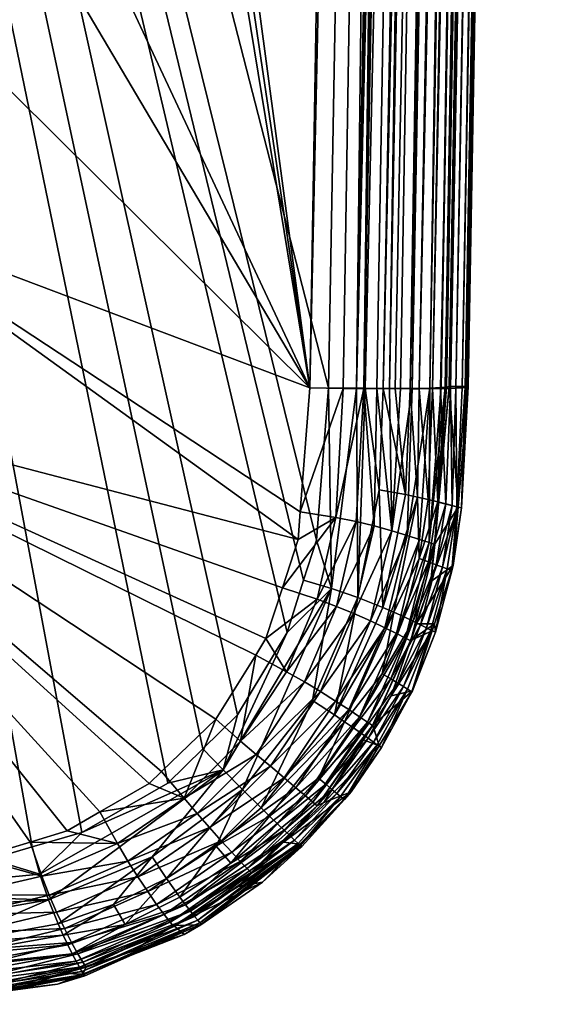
# Model space of a CAD drawing. Extents: x -0.171 to 0.171, y -0.159 to 0.009.
# Tile 100 of 256: x 0.013 to 0.021, y -0.159 to -0.145. Entities that reach past the tile are written whole.
import ezdxf

# ---------------------------------------------------------------- set-up
doc = ezdxf.new("R2010")
doc.units = 0
doc.layers.add('mesh', color=7, linetype='CONTINUOUS')

msp = doc.modelspace()

# ---------------------------------------------------------------- meshes
at = {"layer": 'mesh'}
mesh = msp.add_polyface(dxfattribs=at)
corners = [(-0.009066, -0.058459, 0.010705), (0.008478, -0.13364, 0.012279), (0.010385, -0.13613, 0.012333), (0.007297, -0.132602, 0.012256), (0.005993, -0.131729, 0.012237), (0.004591, -0.131036, 0.012222), (0.011584, -0.13903, 0.012395), (-0.006373, -0.061529, 0.010767), (-0.007403, -0.060625, 0.010749), (-0.002714, -0.063332, 0.010803), (-0.004005, -0.062895, 0.010794), (0.001353, -0.0636, 0.010808), (-0.000007, -0.063689, 0.01081), (0.017035, -0.150662, 0.012648), (0.0027, -0.063332, 0.010803), (0.018446, -0.067149, 0.010902), (0.005223, -0.062287, 0.010782), (0.019025, -0.150642, 0.014652), (0.020429, -0.069343, 0.014323), (0.020448, -0.066613, 0.012895), (0.020419, -0.071883, 0.016065), (0.020417, -0.072614, 0.016567), (0.020418, -0.075855, 0.019536), (0.020421, -0.076405, 0.020215), (0.020435, -0.078623, 0.022955), (0.020466, -0.080856, 0.026742), (0.019297, -0.150642, 0.029034), (0.020512, -0.082503, 0.030816), (0.020454, -0.07996, 0.025224), (0.019299, -0.150645, 0.02915), (0.020512, -0.082578, 0.031044), (0.013772, -0.157026, 0.030909), (0.01306, -0.157233, 0.030904), (-0.000007, -0.083365, 0.032849), (0.015999, -0.155344, 0.030949), (0.015502, -0.155831, 0.030937), (0.018501, -0.083365, 0.032829), (0.017302, -0.15066, 0.031069), (0.017127, -0.152841, 0.031012), (0.019356, -0.083315, 0.032738), (0.0177, -0.150666, 0.031047), (0.019193, -0.08334, 0.032784), (0.018933, -0.083349, 0.032801), (0.019562, -0.083283, 0.032679), (0.01808, -0.150671, 0.03097), (0.019726, -0.083236, 0.03259), (0.01847, -0.150674, 0.0308), (0.019866, -0.083196, 0.032514), (0.020047, -0.083113, 0.03235), (0.018598, -0.150674, 0.030728), (0.02018, -0.083042, 0.032201), (0.01879, -0.150673, 0.030547), (0.020312, -0.082951, 0.032006), (0.019047, -0.150669, 0.030214), (0.020372, -0.082884, 0.031847), (0.019123, -0.150667, 0.030093), (0.019276, -0.150652, 0.029432), (0.020448, -0.082793, 0.031628), (0.020492, -0.082644, 0.031224), (0.019212, -0.150661, 0.029829), (0.020411, -0.066721, 0.012493), (0.020356, -0.066825, 0.012106), (0.018987, -0.15065, 0.014264), (0.019703, -0.067076, 0.011191), (0.018496, -0.15067, 0.013172), (0.019998, -0.067003, 0.011446), (0.017806, -0.150672, 0.012745), (0.019136, -0.067135, 0.010956), (0.018851, -0.067141, 0.010934), (0.01925, -0.067127, 0.010991), (0.019421, -0.067115, 0.011043), (0.018173, -0.150672, 0.012913)]
mesh.append_faces([[corners[k] for k in face] for face in [(0, 1, 2, 2), (0, 3, 1, 1), (0, 4, 3, 3), (0, 5, 4, 4), (6, 0, 2, 2), (7, 8, 6, 6), (9, 10, 6, 6), (11, 12, 6, 6), (6, 13, 14, 14), (15, 16, 13, 13), (17, 18, 19, 19), (17, 20, 18, 18), (21, 20, 17, 17), (17, 22, 21, 21), (17, 23, 22, 22), (24, 23, 17, 17), (25, 26, 27, 27), (28, 17, 25, 25), (28, 24, 17, 17), (29, 30, 27, 27), (31, 32, 33, 33), (34, 35, 33, 33), (33, 36, 37, 37), (37, 38, 33, 33), (39, 40, 41, 41), (40, 42, 41, 41), (40, 36, 42, 42), (39, 43, 44, 44), (45, 46, 43, 43), (45, 47, 46, 46), (47, 48, 49, 49), (50, 51, 48, 48), (52, 53, 50, 50), (54, 55, 52, 52), (56, 57, 58, 58), (59, 54, 57, 57), (56, 58, 30, 30), (60, 61, 62, 62), (63, 64, 65, 65), (66, 67, 68, 68), (66, 69, 67, 67), (66, 70, 69, 69), (71, 63, 70, 70), (15, 13, 68, 68)]])
mesh = msp.add_polyface(dxfattribs=at)
corners = [(0.011584, -0.13903, 0.012395), (-0.001374, -0.063599, 0.010808), (-0.002714, -0.063332, 0.010803), (-0.000007, -0.063689, 0.01081), (0.0027, -0.063332, 0.010803), (0.001353, -0.0636, 0.010808), (0.017035, -0.150662, 0.012648), (0.003995, -0.062893, 0.010794), (0.005223, -0.062287, 0.010782), (-0.000007, -0.079664, 0.034072), (0.018514, -0.079674, 0.034082), (0.018512, -0.079894, 0.03388), (-0.000007, -0.080364, 0.033554), (0.018508, -0.08047, 0.033506), (-0.000007, -0.081117, 0.033191), (0.018509, -0.080367, 0.033562), (0.01851, -0.080062, 0.033726), (0.018503, -0.081621, 0.03305), (-0.000007, -0.08191, 0.032972), (0.018505, -0.081051, 0.033193), (0.018503, -0.081911, 0.032977), (-0.000007, -0.083159, 0.032855), (0.018501, -0.083159, 0.032842), (0.018954, -0.082177, 0.032892), (0.018973, -0.081594, 0.032999), (0.019202, -0.081564, 0.032968), (0.019176, -0.082152, 0.032864), (0.019047, -0.079864, 0.033843), (0.01908, -0.079599, 0.034066), (0.019019, -0.080144, 0.033641), (0.018995, -0.080439, 0.033459), (0.018976, -0.080747, 0.0333), (0.019461, -0.080668, 0.033211), (0.018502, -0.082202, 0.032904), (-0.000007, -0.083365, 0.032849), (0.018501, -0.083365, 0.032829), (0.018961, -0.081027, 0.033168), (0.018933, -0.083349, 0.032801), (0.019193, -0.08334, 0.032784), (0.019122, -0.081018, 0.033159)]
mesh.append_faces([[corners[k] for k in face] for face in [(0, 1, 2, 2), (0, 3, 1, 1), (0, 4, 5, 5), (6, 7, 4, 4), (6, 8, 7, 7), (9, 10, 11, 11), (12, 13, 14, 14), (12, 15, 13, 13), (9, 15, 12, 12), (9, 16, 15, 15), (11, 16, 9, 9), (14, 17, 18, 18), (14, 19, 17, 17), (13, 19, 14, 14), (17, 20, 18, 18), (21, 18, 22, 22), (23, 20, 17, 17), (24, 23, 17, 17), (25, 23, 24, 24), (25, 26, 23, 23), (27, 10, 28, 28), (27, 11, 10, 10), (29, 11, 27, 27), (29, 16, 11, 11), (15, 16, 29, 29), (30, 15, 29, 29), (13, 15, 30, 30), (30, 31, 13, 13), (30, 32, 31, 31), (18, 33, 22, 22), (18, 20, 33, 33), (34, 22, 35, 35), (34, 21, 22, 22), (17, 19, 36, 36), (37, 23, 38, 38), (24, 17, 36, 36), (23, 33, 20, 20), (37, 33, 23, 23), (37, 22, 33, 33), (37, 35, 22, 22), (24, 36, 39, 39), (36, 31, 39, 39), (13, 36, 19, 19), (13, 31, 36, 36)]])
mesh = msp.add_polyface(dxfattribs=at)
corners = [(0.020466, -0.080856, 0.026742), (0.019025, -0.150642, 0.014652), (0.019297, -0.150642, 0.029034), (0.019299, -0.150645, 0.02915), (0.020512, -0.082503, 0.030816), (0.020443, -0.06666, 0.012718), (0.018987, -0.15065, 0.014264), (0.003005, -0.131598, 0.006766), (0.004789, -0.131579, 0.00698), (0.004789, -0.131308, 0.010076), (-0.004803, -0.131308, 0.010076), (-0.003113, -0.130719, 0.010024), (0.003099, -0.130719, 0.010024), (-0.000007, -0.131839, 0.006307), (-0.000007, -0.131629, 0.006405), (0.002788, -0.132205, 0.00634), (0.005393, -0.13328, 0.006434), (0.005993, -0.132184, 0.007033), (0.008478, -0.134084, 0.007199), (0.001562, -0.130222, 0.012203), (-0.000007, -0.130312, 0.009988), (0.004591, -0.131036, 0.012222), (0.005993, -0.131729, 0.012237), (0.003099, -0.130528, 0.01221), (0.007297, -0.132602, 0.012256), (0.008478, -0.13364, 0.012279), (0.019356, -0.083315, 0.032738), (0.017824, -0.150668, 0.03104), (0.0177, -0.150666, 0.031047), (0.019562, -0.083283, 0.032679), (0.018255, -0.150673, 0.030922), (0.01808, -0.150671, 0.03097), (0.01847, -0.150674, 0.0308), (0.019866, -0.083196, 0.032514), (0.018598, -0.150674, 0.030728), (0.020047, -0.083113, 0.03235), (0.01879, -0.150673, 0.030547), (0.02018, -0.083042, 0.032201), (0.0189, -0.150672, 0.030443), (0.019047, -0.150669, 0.030214), (0.020312, -0.082951, 0.032006), (0.019123, -0.150667, 0.030093), (0.019253, -0.150659, 0.029708), (0.020448, -0.082793, 0.031628), (0.019276, -0.150652, 0.029432), (0.019212, -0.150661, 0.029829), (0.020372, -0.082884, 0.031847), (0.020512, -0.082578, 0.031044), (0.020356, -0.066825, 0.012106), (0.01897, -0.150653, 0.014097), (0.018914, -0.150658, 0.013876), (0.020187, -0.066931, 0.011715), (0.018749, -0.150665, 0.013502), (0.019703, -0.067076, 0.011191), (0.018328, -0.150672, 0.013025), (0.018496, -0.15067, 0.013172), (0.019998, -0.067003, 0.011446), (0.017806, -0.150672, 0.012745), (0.018851, -0.067141, 0.010934), (0.017511, -0.150669, 0.012675), (0.017991, -0.150672, 0.012821), (0.019421, -0.067115, 0.011043), (0.018173, -0.150672, 0.012913), (0.017035, -0.150662, 0.012648)]
mesh.append_faces([[corners[k] for k in face] for face in [(0, 1, 2, 2), (3, 4, 2, 2), (5, 6, 1, 1), (7, 8, 9, 9), (10, 7, 9, 9), (11, 9, 12, 12), (13, 7, 14, 14), (15, 7, 13, 13), (15, 8, 7, 7), (16, 8, 15, 15), (16, 17, 8, 8), (16, 18, 17, 17), (12, 19, 20, 20), (21, 9, 22, 22), (21, 12, 9, 9), (23, 12, 21, 21), (23, 19, 12, 12), (24, 18, 25, 25), (24, 17, 18, 18), (22, 17, 24, 24), (22, 8, 17, 17), (9, 8, 22, 22), (26, 27, 28, 28), (29, 30, 31, 31), (29, 32, 30, 30), (33, 34, 32, 32), (35, 36, 34, 34), (37, 38, 36, 36), (37, 39, 38, 38), (40, 41, 39, 39), (42, 43, 44, 44), (45, 43, 42, 42), (41, 46, 45, 45), (44, 47, 3, 3), (6, 48, 49, 49), (48, 50, 49, 49), (51, 52, 50, 50), (53, 54, 55, 55), (56, 55, 52, 52), (57, 58, 59, 59), (60, 61, 57, 57), (62, 61, 60, 60), (54, 53, 62, 62), (58, 63, 59, 59)]])
mesh = msp.add_polyface(dxfattribs=at)
corners = [(0.020466, -0.080856, 0.026742), (0.020512, -0.082503, 0.030816), (0.020546, -0.081569, 0.03084), (0.020512, -0.082578, 0.031044), (0.020572, -0.08137, 0.031287), (0.02011, -0.081832, 0.032405), (0.020047, -0.083113, 0.03235), (0.019956, -0.081916, 0.032539), (0.020008, -0.081295, 0.032624), (0.019828, -0.081379, 0.032742), (0.019783, -0.081992, 0.032652), (0.020312, -0.081111, 0.032333), (0.020432, -0.081019, 0.03216), (0.020353, -0.081657, 0.032084), (0.020243, -0.081745, 0.032252), (0.020169, -0.081204, 0.032488), (0.02053, -0.080932, 0.031972), (0.020441, -0.081573, 0.031901), (0.020604, -0.080855, 0.031768), (0.020507, -0.081496, 0.031706), (0.020673, -0.080741, 0.031326), (0.020638, -0.080356, 0.03217), (0.020036, -0.080733, 0.032816), (0.019877, -0.080796, 0.032895), (0.020443, -0.06666, 0.012718), (0.019025, -0.150642, 0.014652), (0.020448, -0.066613, 0.012895), (0.020411, -0.066721, 0.012493), (0.018987, -0.15065, 0.014264), (0.020513, -0.079065, 0.02574), (0.020584, -0.081354, 0.030846), (0.020272, -0.080599, 0.032611), (0.020492, -0.082644, 0.031224), (0.020448, -0.082793, 0.031628), (0.020372, -0.082884, 0.031847), (0.020312, -0.082951, 0.032006), (0.02018, -0.083042, 0.032201), (0.019866, -0.083196, 0.032514), (0.020455, -0.08049, 0.032432), (0.020187, -0.066931, 0.011715), (0.018914, -0.150658, 0.013876), (0.020356, -0.066825, 0.012106)]
mesh.append_faces([[corners[k] for k in face] for face in [(0, 1, 2, 2), (2, 3, 4, 4), (1, 3, 2, 2), (5, 6, 7, 7), (7, 8, 5, 5), (7, 9, 8, 8), (10, 9, 7, 7), (11, 12, 13, 13), (14, 11, 13, 13), (15, 11, 14, 14), (16, 13, 12, 12), (16, 17, 13, 13), (18, 17, 16, 16), (18, 19, 17, 17), (18, 4, 19, 19), (20, 4, 18, 18), (12, 21, 16, 16), (5, 15, 14, 14), (8, 15, 5, 5), (8, 22, 15, 15), (9, 22, 8, 8), (9, 23, 22, 22), (24, 25, 26, 26), (27, 28, 24, 24), (29, 2, 30, 30), (22, 31, 15, 15), (3, 32, 4, 4), (2, 4, 30, 30), (32, 19, 4, 4), (33, 19, 32, 32), (13, 34, 35, 35), (13, 33, 34, 34), (17, 33, 13, 13), (14, 35, 36, 36), (5, 36, 6, 6), (6, 37, 7, 7), (14, 13, 35, 35), (15, 31, 11, 11), (17, 19, 33, 33), (20, 30, 4, 4), (11, 38, 12, 12), (31, 38, 11, 11), (5, 14, 36, 36), (39, 40, 41, 41)]])
mesh = msp.add_polyface(dxfattribs=at)
corners = [(0.019193, -0.08334, 0.032784), (0.018954, -0.082177, 0.032892), (0.019176, -0.082152, 0.032864), (0.019423, -0.081517, 0.032914), (0.019202, -0.081564, 0.032968), (0.01939, -0.082112, 0.032816), (0.019633, -0.081454, 0.032838), (0.019593, -0.082058, 0.032745), (0.019828, -0.081379, 0.032742), (0.019783, -0.081992, 0.032652), (0.019877, -0.080796, 0.032895), (0.019564, -0.080919, 0.033051), (0.019425, -0.08095, 0.033085), (0.019122, -0.081018, 0.033159), (0.018973, -0.081594, 0.032999), (0.019704, -0.080598, 0.033126), (0.019941, -0.080512, 0.033013), (0.019461, -0.080668, 0.033211), (0.018976, -0.080747, 0.0333), (0.019762, -0.080291, 0.033271), (0.020013, -0.080204, 0.033148), (0.019617, -0.079786, 0.033728), (0.01908, -0.079599, 0.034066), (0.019687, -0.079523, 0.033941), (0.019047, -0.079864, 0.033843), (0.019557, -0.080066, 0.033535), (0.019019, -0.080144, 0.033641), (0.020197, -0.079631, 0.033476), (0.01983, -0.079996, 0.033436), (0.019505, -0.08036, 0.033362), (0.018995, -0.080439, 0.033459), (0.020099, -0.07991, 0.033303), (0.019866, -0.083196, 0.032514), (0.019726, -0.083236, 0.03259), (0.019956, -0.081916, 0.032539), (0.019562, -0.083283, 0.032679), (0.019356, -0.083315, 0.032738), (0.018749, -0.150665, 0.013502), (0.020187, -0.066931, 0.011715), (0.019998, -0.067003, 0.011446)]
mesh.append_faces([[corners[k] for k in face] for face in [(0, 1, 2, 2), (3, 2, 4, 4), (3, 5, 2, 2), (6, 5, 3, 3), (6, 7, 5, 5), (8, 7, 6, 6), (9, 7, 8, 8), (6, 10, 8, 8), (6, 11, 10, 10), (3, 11, 6, 6), (3, 12, 11, 11), (4, 12, 3, 3), (4, 13, 12, 12), (14, 13, 4, 4), (10, 15, 16, 16), (11, 15, 10, 10), (13, 17, 12, 12), (13, 18, 17, 17), (17, 11, 12, 12), (17, 15, 11, 11), (19, 15, 17, 17), (19, 20, 15, 15), (21, 22, 23, 23), (21, 24, 22, 22), (25, 24, 21, 21), (25, 26, 24, 24), (27, 21, 23, 23), (28, 25, 21, 21), (29, 25, 28, 28), (29, 26, 25, 25), (30, 26, 29, 29), (29, 17, 30, 30), (29, 19, 17, 17), (28, 19, 29, 29), (28, 31, 19, 19), (9, 32, 33, 33), (34, 32, 9, 9), (35, 5, 7, 7), (36, 5, 35, 35), (36, 2, 5, 5), (0, 2, 36, 36), (33, 7, 9, 9), (33, 35, 7, 7), (37, 38, 39, 39)]])
mesh = msp.add_polyface(dxfattribs=at)
corners = [(0.010385, -0.148154, 0.012585), (0.008478, -0.150644, 0.012635), (0.016865, -0.152833, 0.012693), (0.017035, -0.150662, 0.012648), (0.011584, -0.145254, 0.012526), (0.016896, -0.152438, 0.012685), (0.011993, -0.142141, 0.012461), (0.011584, -0.13903, 0.012395), (0.018823, -0.152903, 0.014142), (0.019025, -0.150642, 0.014652), (0.018987, -0.15065, 0.014264), (0.011584, -0.139443, 0.007668), (0.011993, -0.142537, 0.007939), (-0.000007, -0.083365, 0.032849), (0.016709, -0.154164, 0.030978), (0.015999, -0.155344, 0.030949), (0.016945, -0.153415, 0.030997), (0.017127, -0.152841, 0.031012), (0.019154, -0.152372, 0.028994), (0.018871, -0.1523, 0.014686), (0.019297, -0.150642, 0.029034), (0.017302, -0.15066, 0.031069), (0.018501, -0.083365, 0.032829), (0.0177, -0.150666, 0.031047), (0.019356, -0.083315, 0.032738), (0.01808, -0.150671, 0.03097), (0.017824, -0.150668, 0.03104), (0.018027, -0.152121, 0.030945), (0.017721, -0.153665, 0.030906), (0.018255, -0.150673, 0.030922), (0.01847, -0.150674, 0.0308), (0.018401, -0.152189, 0.030777), (0.018572, -0.152225, 0.030657), (0.018598, -0.150674, 0.030728), (0.01879, -0.150673, 0.030547), (0.0189, -0.150672, 0.030443), (0.018863, -0.152294, 0.030355), (0.019047, -0.150669, 0.030214), (0.018977, -0.152323, 0.030178), (0.019123, -0.150667, 0.030093), (0.019068, -0.152347, 0.02999), (0.019135, -0.152365, 0.029794), (0.019212, -0.150661, 0.029829), (0.019253, -0.150659, 0.029708), (0.019299, -0.150645, 0.02915), (0.019203, -0.152381, 0.029392), (0.019276, -0.150652, 0.029432), (0.018727, -0.152261, 0.030516), (0.01897, -0.150653, 0.014097), (0.01874, -0.152877, 0.013822), (0.018914, -0.150658, 0.013876), (0.018749, -0.150665, 0.013502), (0.018207, -0.152708, 0.013058), (0.018173, -0.150672, 0.012913), (0.017991, -0.150672, 0.012821), (0.018328, -0.150672, 0.013025), (0.017954, -0.152639, 0.01289), (0.017806, -0.150672, 0.012745), (0.017511, -0.150669, 0.012675), (0.018496, -0.15067, 0.013172), (0.018426, -0.152774, 0.013274), (0.017404, -0.152519, 0.012712)]
mesh.append_faces([[corners[k] for k in face] for face in [(0, 1, 2, 2), (0, 3, 4, 4), (0, 5, 3, 3), (2, 5, 0, 0), (6, 3, 7, 7), (6, 4, 3, 3), (8, 9, 10, 10), (6, 11, 12, 12), (13, 14, 15, 15), (13, 16, 14, 14), (13, 17, 16, 16), (18, 9, 19, 19), (20, 9, 18, 18), (21, 22, 23, 23), (24, 25, 26, 26), (27, 26, 25, 25), (28, 23, 26, 26), (29, 30, 31, 31), (32, 30, 33, 33), (34, 35, 36, 36), (35, 37, 38, 38), (37, 39, 40, 40), (41, 42, 43, 43), (39, 42, 41, 41), (44, 45, 46, 46), (20, 18, 44, 44), (47, 33, 34, 34), (47, 32, 33, 33), (31, 30, 32, 32), (31, 25, 29, 29), (31, 27, 25, 25), (36, 35, 38, 38), (43, 46, 45, 45), (47, 34, 36, 36), (8, 10, 48, 48), (49, 50, 51, 51), (52, 53, 54, 54), (52, 55, 53, 53), (56, 54, 57, 57), (3, 5, 58, 58), (48, 50, 49, 49), (51, 59, 60, 60), (59, 55, 52, 52), (57, 58, 61, 61)]])
mesh = msp.add_polyface(dxfattribs=at)
corners = [(-0.000007, -0.142598, 0.007249), (0.002788, -0.15299, 0.008158), (0.005393, -0.151915, 0.008064), (-0.000007, -0.153356, 0.00819), (0.009346, -0.147977, 0.007719), (0.010425, -0.145382, 0.007492), (0.00763, -0.150205, 0.007914), (0.010425, -0.139813, 0.007005), (0.009346, -0.137218, 0.006778), (0.010793, -0.142598, 0.007249), (0.005393, -0.13328, 0.006434), (0.002788, -0.132205, 0.00634), (0.00763, -0.13499, 0.006583), (-0.000007, -0.131839, 0.006307), (0.008478, -0.134084, 0.007199), (0.010385, -0.13656, 0.007416), (0.011584, -0.139443, 0.007668), (0.011993, -0.142537, 0.007939), (0.011584, -0.145631, 0.00821), (0.010385, -0.148514, 0.008462), (0.008478, -0.15099, 0.008678), (0.005993, -0.15289, 0.008845), (0.008478, -0.150644, 0.012635), (0.007296, -0.151683, 0.012656), (0.010385, -0.148154, 0.012585), (0.011584, -0.145254, 0.012526), (0.011993, -0.142141, 0.012461), (0.011584, -0.13903, 0.012395), (0.010385, -0.13613, 0.012333), (0.008478, -0.13364, 0.012279), (-0.000007, -0.083365, 0.032849), (0.012466, -0.157407, 0.030901), (0.010297, -0.157538, 0.0309), (0.01306, -0.157233, 0.030904), (0.015001, -0.156321, 0.030925), (0.013772, -0.157026, 0.030909), (0.015502, -0.155831, 0.030937), (-0.000007, -0.157538, 0.0309)]
mesh.append_faces([[corners[k] for k in face] for face in [(0, 1, 2, 2), (0, 3, 1, 1), (0, 4, 5, 5), (0, 6, 4, 4), (2, 6, 0, 0), (0, 7, 8, 8), (0, 9, 7, 7), (5, 9, 0, 0), (0, 10, 11, 11), (0, 12, 10, 10), (8, 12, 0, 0), (11, 13, 0, 0), (12, 14, 10, 10), (12, 15, 14, 14), (8, 15, 12, 12), (8, 16, 15, 15), (7, 16, 8, 8), (7, 17, 16, 16), (9, 17, 7, 7), (9, 18, 17, 17), (5, 18, 9, 9), (5, 19, 18, 18), (4, 19, 5, 5), (4, 20, 19, 19), (6, 20, 4, 4), (6, 21, 20, 20), (2, 21, 6, 6), (22, 20, 23, 23), (22, 19, 20, 20), (24, 19, 22, 22), (24, 18, 19, 19), (25, 18, 24, 24), (25, 17, 18, 18), (26, 17, 25, 25), (27, 16, 26, 26), (27, 15, 16, 16), (28, 15, 27, 27), (28, 14, 15, 15), (29, 14, 28, 28), (30, 31, 32, 32), (30, 33, 31, 31), (30, 34, 35, 35), (30, 36, 34, 34), (37, 30, 32, 32)]])
mesh = msp.add_polyface(dxfattribs=at)
corners = [(0.010036, -0.157541, 0.012781), (0.003099, -0.153756, 0.012697), (0.001561, -0.154063, 0.012703), (0.004579, -0.153253, 0.012687), (0.005993, -0.152555, 0.012673), (0.010269, -0.157526, 0.012781), (0.007296, -0.151683, 0.012656), (0.008478, -0.150644, 0.012635), (0.014028, -0.156733, 0.01277), (0.014735, -0.156325, 0.012763), (0.013561, -0.157004, 0.012775), (0.013035, -0.157163, 0.012777), (0.01227, -0.157395, 0.012781), (0.011981, -0.157414, 0.012781), (0.016642, -0.153523, 0.012707), (0.016865, -0.152833, 0.012693), (0.016406, -0.154252, 0.012722), (0.016259, -0.154488, 0.012727), (0.015687, -0.155406, 0.012745), (0.014913, -0.156153, 0.012759), (0.015796, -0.15613, 0.030918), (0.016709, -0.154164, 0.030978), (0.017344, -0.153536, 0.030983), (0.015999, -0.155344, 0.030949), (0.016072, -0.156409, 0.030839), (0.017072, -0.155138, 0.03087), (0.017137, -0.153687, 0.012736), (0.016701, -0.154727, 0.012757), (0.016042, -0.155721, 0.012777), (0.017184, -0.155008, 0.012939), (0.016956, -0.154872, 0.012825), (0.016267, -0.155908, 0.012845), (0.004789, -0.153224, 0.011993), (0.003005, -0.153514, 0.008684), (-0.000007, -0.153546, 0.008322), (0.004789, -0.153495, 0.008898), (-0.004803, -0.153224, 0.011993), (0.003099, -0.153813, 0.012044), (-0.000007, -0.153356, 0.00819), (0.002788, -0.15299, 0.008158), (0.005393, -0.151915, 0.008064), (0.005993, -0.15289, 0.008845), (-0.000007, -0.154221, 0.01208), (-0.000007, -0.154166, 0.012705), (0.008478, -0.15099, 0.008678)]
mesh.append_faces([[corners[k] for k in face] for face in [(0, 1, 2, 2), (0, 3, 1, 1), (0, 4, 3, 3), (5, 6, 4, 4), (7, 8, 9, 9), (7, 10, 8, 8), (7, 11, 10, 10), (6, 12, 7, 7), (5, 13, 6, 6), (7, 14, 15, 15), (7, 16, 14, 14), (17, 16, 7, 7), (7, 18, 17, 17), (7, 19, 18, 18), (9, 19, 7, 7), (20, 21, 22, 22), (20, 23, 21, 21), (22, 24, 20, 20), (22, 25, 24, 24), (16, 26, 14, 14), (16, 27, 26, 26), (17, 27, 16, 16), (17, 28, 27, 27), (18, 28, 17, 17), (29, 30, 31, 31), (30, 27, 28, 28), (32, 33, 34, 34), (35, 33, 32, 32), (32, 36, 37, 37), (38, 34, 39, 39), (40, 35, 41, 41), (39, 35, 40, 40), (39, 33, 35, 35), (34, 33, 39, 39), (41, 35, 32, 32), (2, 1, 37, 37), (42, 2, 37, 37), (42, 43, 2, 2), (3, 37, 1, 1), (3, 32, 37, 37), (4, 32, 3, 3), (4, 41, 32, 32), (6, 41, 4, 4), (6, 44, 41, 41)]])
mesh = msp.add_polyface(dxfattribs=at)
corners = [(0.008478, -0.150644, 0.012635), (0.01227, -0.157395, 0.012781), (0.013035, -0.157163, 0.012777), (0.007296, -0.151683, 0.012656), (0.011981, -0.157414, 0.012781), (0.013571, -0.158637, 0.030373), (0.011886, -0.158943, 0.030375), (0.011849, -0.158792, 0.030513), (0.01306, -0.157233, 0.030904), (0.013171, -0.157621, 0.030884), (0.012466, -0.157407, 0.030901), (0.013772, -0.157026, 0.030909), (0.010295, -0.15816, 0.030836), (0.013294, -0.157989, 0.030803), (0.011746, -0.158262, 0.030799), (0.013634, -0.158762, 0.030215), (0.011922, -0.159076, 0.030218), (0.011812, -0.158625, 0.030632), (0.013432, -0.158336, 0.030633), (0.013503, -0.158494, 0.030514), (0.01369, -0.158868, 0.030043), (0.010295, -0.158285, 0.030789), (0.01428, -0.157183, 0.012804), (0.013561, -0.157004, 0.012775), (0.0132, -0.15765, 0.012812), (0.012063, -0.157914, 0.012816), (0.010262, -0.158023, 0.012816), (0.010269, -0.157526, 0.012781), (0.013788, -0.158885, 0.013936), (0.013715, -0.158764, 0.01364), (0.012405, -0.159093, 0.013648), (0.013626, -0.158603, 0.013385), (0.01234, -0.158921, 0.013392), (0.012267, -0.158706, 0.013174), (0.010278, -0.158835, 0.013176), (0.013522, -0.158403, 0.013168), (0.010268, -0.158579, 0.013003), (0.012192, -0.158458, 0.013002), (0.013411, -0.158169, 0.012996), (0.012125, -0.158202, 0.012886), (0.010262, -0.158316, 0.012887), (0.013306, -0.157925, 0.012882), (0.01443, -0.157436, 0.012873), (0.010296, -0.157902, 0.030863), (0.010297, -0.157538, 0.0309), (0.010296, -0.159036, 0.030298), (0.010296, -0.15891, 0.030443), (0.010295, -0.158652, 0.030623)]
mesh.append_faces([[corners[k] for k in face] for face in [(0, 1, 2, 2), (3, 4, 1, 1), (5, 6, 7, 7), (8, 9, 10, 10), (8, 11, 9, 9), (12, 13, 14, 14), (6, 15, 16, 16), (5, 15, 6, 6), (17, 18, 19, 19), (19, 7, 17, 17), (19, 5, 7, 7), (15, 20, 16, 16), (14, 17, 21, 21), (13, 17, 14, 14), (13, 18, 17, 17), (2, 22, 23, 23), (1, 24, 2, 2), (1, 25, 24, 24), (4, 25, 1, 1), (4, 26, 25, 25), (27, 26, 4, 4), (28, 29, 30, 30), (29, 31, 32, 32), (32, 33, 34, 34), (31, 33, 32, 32), (31, 35, 33, 33), (33, 36, 34, 34), (33, 37, 36, 36), (35, 37, 33, 33), (35, 38, 37, 37), (37, 39, 40, 40), (38, 39, 37, 37), (38, 41, 39, 39), (39, 25, 26, 26), (41, 25, 39, 39), (41, 24, 25, 25), (42, 24, 41, 41), (10, 43, 44, 44), (10, 9, 43, 43), (45, 7, 6, 6), (46, 47, 7, 7), (12, 43, 13, 13), (13, 43, 9, 9), (17, 7, 47, 47)]])
mesh = msp.add_polyface(dxfattribs=at)
corners = [(0.017344, -0.153536, 0.030983), (0.017127, -0.152841, 0.031012), (0.017302, -0.15066, 0.031069), (0.016945, -0.153415, 0.030997), (0.016709, -0.154164, 0.030978), (0.017721, -0.153665, 0.030906), (0.017824, -0.150668, 0.03104), (0.018027, -0.152121, 0.030945), (0.018236, -0.153874, 0.030618), (0.01807, -0.154755, 0.030458), (0.017529, -0.155441, 0.030582), (0.017658, -0.15553, 0.030441), (0.017386, -0.155344, 0.030701), (0.018075, -0.153805, 0.030738), (0.017072, -0.155138, 0.03087), (0.017771, -0.155609, 0.030282), (0.018291, -0.154887, 0.030124), (0.017866, -0.155677, 0.030107), (0.01819, -0.154826, 0.030299), (0.018372, -0.154937, 0.029937), (0.017942, -0.155732, 0.029922), (0.017404, -0.152519, 0.012712), (0.016896, -0.152438, 0.012685), (0.016865, -0.152833, 0.012693), (0.016642, -0.153523, 0.012707), (0.017137, -0.153687, 0.012736), (0.017935, -0.155489, 0.014751), (0.018198, -0.155072, 0.014743), (0.017931, -0.155494, 0.014196), (0.0184, -0.154245, 0.013849), (0.017743, -0.155369, 0.013581), (0.01786, -0.155448, 0.013876), (0.018273, -0.15418, 0.013554), (0.017591, -0.155268, 0.013326), (0.018106, -0.154096, 0.0133), (0.017402, -0.155145, 0.013109), (0.0179, -0.153998, 0.013084), (0.017184, -0.155008, 0.012939), (0.016469, -0.156077, 0.01296), (0.017662, -0.153891, 0.012915), (0.018207, -0.152708, 0.013058), (0.017954, -0.152639, 0.01289), (0.016956, -0.154872, 0.012825), (0.017415, -0.15379, 0.012802), (0.017695, -0.152577, 0.012778), (0.016701, -0.154727, 0.012757), (0.0177, -0.150666, 0.031047), (0.017511, -0.150669, 0.012675), (0.017806, -0.150672, 0.012745)]
mesh.append_faces([[corners[k] for k in face] for face in [(0, 1, 2, 2), (0, 3, 1, 1), (4, 3, 0, 0), (5, 6, 7, 7), (8, 9, 10, 10), (9, 11, 10, 10), (12, 8, 10, 10), (13, 8, 12, 12), (5, 14, 0, 0), (13, 5, 7, 7), (12, 5, 13, 13), (12, 14, 5, 5), (15, 16, 17, 17), (18, 16, 15, 15), (17, 19, 20, 20), (11, 18, 15, 15), (9, 18, 11, 11), (21, 22, 23, 23), (24, 21, 23, 23), (24, 25, 21, 21), (26, 27, 28, 28), (29, 30, 31, 31), (32, 33, 30, 30), (32, 34, 33, 33), (34, 35, 33, 33), (34, 36, 35, 35), (35, 37, 38, 38), (36, 37, 35, 35), (36, 39, 37, 37), (40, 39, 36, 36), (40, 41, 39, 39), (39, 42, 37, 37), (39, 43, 42, 42), (41, 43, 39, 39), (41, 44, 43, 43), (43, 45, 42, 42), (43, 25, 45, 45), (44, 25, 43, 43), (44, 21, 25, 25), (0, 46, 5, 5), (2, 46, 0, 0), (47, 22, 21, 21), (48, 44, 41, 41), (48, 21, 44, 44)]])
mesh = msp.add_polyface(dxfattribs=at)
corners = [(0.019084, -0.153205, 0.028975), (0.018765, -0.153435, 0.01471), (0.018556, -0.15404, 0.014722), (0.018596, -0.153105, 0.030495), (0.018572, -0.152225, 0.030657), (0.018727, -0.152261, 0.030516), (0.018236, -0.153874, 0.030618), (0.018382, -0.15394, 0.030476), (0.018075, -0.153805, 0.030738), (0.018401, -0.152189, 0.030777), (0.018027, -0.152121, 0.030945), (0.019064, -0.15328, 0.029375), (0.018814, -0.154039, 0.028963), (0.019203, -0.152381, 0.029392), (0.018931, -0.15323, 0.029971), (0.018997, -0.153255, 0.029776), (0.018703, -0.154097, 0.029954), (0.019135, -0.152365, 0.029794), (0.019068, -0.152347, 0.02999), (0.01873, -0.153153, 0.030335), (0.018842, -0.153195, 0.030159), (0.01851, -0.154001, 0.030316), (0.018977, -0.152323, 0.030178), (0.018863, -0.152294, 0.030355), (0.018618, -0.154054, 0.030141), (0.019253, -0.150659, 0.029708), (0.018871, -0.1523, 0.014686), (0.019025, -0.150642, 0.014652), (0.018823, -0.152903, 0.014142), (0.018814, -0.152903, 0.014699), (0.018478, -0.154284, 0.014169), (0.01874, -0.152877, 0.013822), (0.0184, -0.154245, 0.013849), (0.018603, -0.152831, 0.013528), (0.018273, -0.15418, 0.013554), (0.018426, -0.152774, 0.013274), (0.018106, -0.154096, 0.0133), (0.018207, -0.152708, 0.013058), (0.0179, -0.153998, 0.013084), (0.019154, -0.152372, 0.028994), (0.019299, -0.150645, 0.02915), (0.019123, -0.150667, 0.030093), (0.019047, -0.150669, 0.030214), (0.01897, -0.150653, 0.014097), (0.018749, -0.150665, 0.013502), (0.018496, -0.15067, 0.013172), (0.017991, -0.150672, 0.012821), (0.017954, -0.152639, 0.01289)]
mesh.append_faces([[corners[k] for k in face] for face in [(0, 1, 2, 2), (3, 4, 5, 5), (3, 6, 4, 4), (3, 7, 6, 6), (8, 4, 6, 6), (9, 4, 8, 8), (8, 10, 9, 9), (11, 0, 12, 12), (13, 0, 11, 11), (14, 15, 16, 16), (14, 17, 15, 15), (18, 17, 14, 14), (19, 20, 21, 21), (19, 22, 20, 20), (23, 22, 19, 19), (20, 14, 24, 24), (20, 18, 14, 14), (22, 18, 20, 20), (17, 11, 15, 15), (17, 13, 11, 11), (25, 13, 17, 17), (3, 19, 7, 7), (3, 23, 19, 19), (5, 23, 3, 3), (26, 27, 28, 28), (28, 29, 26, 26), (28, 1, 29, 29), (30, 1, 28, 28), (28, 31, 32, 32), (31, 33, 34, 34), (33, 35, 36, 36), (35, 37, 38, 38), (39, 1, 0, 0), (39, 29, 1, 1), (39, 26, 29, 29), (40, 39, 13, 13), (13, 39, 0, 0), (18, 41, 17, 17), (22, 42, 18, 18), (43, 31, 28, 28), (44, 33, 31, 31), (44, 35, 33, 33), (45, 37, 35, 35), (46, 47, 37, 37)]])
mesh = msp.add_polyface(dxfattribs=at)
corners = [(0.018502, -0.155001, 0.028948), (0.018198, -0.155072, 0.014743), (0.017935, -0.155489, 0.014751), (0.018781, -0.154141, 0.028961), (0.018473, -0.154279, 0.014727), (0.018814, -0.154039, 0.028963), (0.018556, -0.15404, 0.014722), (0.019084, -0.153205, 0.028975), (0.018236, -0.153874, 0.030618), (0.018382, -0.15394, 0.030476), (0.01807, -0.154755, 0.030458), (0.019064, -0.15328, 0.029375), (0.018831, -0.154161, 0.02936), (0.018491, -0.155011, 0.029345), (0.017942, -0.155732, 0.029922), (0.018431, -0.154974, 0.029743), (0.017998, -0.155772, 0.029728), (0.018372, -0.154937, 0.029937), (0.018766, -0.15413, 0.029759), (0.018703, -0.154097, 0.029954), (0.018997, -0.153255, 0.029776), (0.01819, -0.154826, 0.030299), (0.018618, -0.154054, 0.030141), (0.018291, -0.154887, 0.030124), (0.01851, -0.154001, 0.030316), (0.018842, -0.153195, 0.030159), (0.017866, -0.155677, 0.030107), (0.018931, -0.15323, 0.029971), (0.018056, -0.155811, 0.029331), (0.01873, -0.153153, 0.030335), (0.017931, -0.155494, 0.014196), (0.018478, -0.154284, 0.014169), (0.018765, -0.153435, 0.01471), (0.01786, -0.155448, 0.013876), (0.0184, -0.154245, 0.013849), (0.018823, -0.152903, 0.014142), (0.018273, -0.15418, 0.013554), (0.017743, -0.155369, 0.013581), (0.01874, -0.152877, 0.013822), (0.018603, -0.152831, 0.013528), (0.018106, -0.154096, 0.0133), (0.018426, -0.152774, 0.013274), (0.0179, -0.153998, 0.013084), (0.018024, -0.155788, 0.028935)]
mesh.append_faces([[corners[k] for k in face] for face in [(0, 1, 2, 2), (3, 1, 0, 0), (3, 4, 1, 1), (5, 4, 3, 3), (5, 6, 4, 4), (7, 6, 5, 5), (8, 9, 10, 10), (11, 5, 12, 12), (12, 0, 13, 13), (12, 3, 0, 0), (5, 3, 12, 12), (14, 15, 16, 16), (17, 15, 14, 14), (17, 18, 15, 15), (19, 18, 17, 17), (19, 20, 18, 18), (21, 22, 23, 23), (24, 22, 21, 21), (24, 25, 22, 22), (23, 17, 26, 26), (23, 19, 17, 17), (22, 19, 23, 23), (22, 27, 19, 19), (15, 13, 28, 28), (18, 13, 15, 15), (18, 12, 13, 13), (20, 12, 18, 18), (20, 11, 12, 12), (10, 24, 21, 21), (9, 24, 10, 10), (9, 29, 24, 24), (30, 4, 31, 31), (30, 1, 4, 4), (31, 6, 32, 32), (4, 6, 31, 31), (31, 33, 30, 30), (31, 34, 33, 33), (35, 34, 31, 31), (34, 36, 37, 37), (38, 36, 34, 34), (39, 40, 36, 36), (41, 42, 40, 40), (0, 2, 43, 43), (13, 0, 43, 43)]])
mesh = msp.add_polyface(dxfattribs=at)
corners = [(0.015502, -0.155831, 0.030937), (0.015999, -0.155344, 0.030949), (0.015796, -0.15613, 0.030918), (0.016457, -0.156791, 0.030551), (0.017155, -0.15625, 0.030425), (0.016568, -0.156899, 0.03041), (0.017529, -0.155441, 0.030582), (0.017658, -0.15553, 0.030441), (0.016336, -0.156672, 0.03067), (0.017386, -0.155344, 0.030701), (0.017072, -0.155138, 0.03087), (0.016072, -0.156409, 0.030839), (0.018056, -0.155811, 0.029331), (0.017625, -0.156444, 0.028924), (0.017529, -0.156554, 0.029318), (0.017421, -0.156469, 0.029907), (0.017998, -0.155772, 0.029728), (0.017474, -0.156512, 0.029714), (0.017942, -0.155732, 0.029922), (0.01726, -0.156337, 0.030266), (0.01735, -0.156411, 0.030092), (0.016666, -0.156994, 0.030251), (0.017866, -0.155677, 0.030107), (0.017771, -0.155609, 0.030282), (0.018431, -0.154974, 0.029743), (0.017802, -0.155698, 0.014755), (0.01714, -0.156646, 0.014219), (0.017233, -0.156597, 0.014773), (0.017931, -0.155494, 0.014196), (0.017935, -0.155489, 0.014751), (0.017075, -0.156593, 0.0139), (0.01786, -0.155448, 0.013876), (0.016969, -0.156504, 0.013604), (0.017743, -0.155369, 0.013581), (0.016832, -0.156387, 0.013349), (0.017591, -0.155268, 0.013326), (0.016664, -0.156242, 0.013131), (0.017402, -0.155145, 0.013109), (0.016469, -0.156077, 0.01296), (0.015597, -0.156955, 0.012977), (0.016267, -0.155908, 0.012845), (0.015424, -0.156757, 0.012862), (0.017184, -0.155008, 0.012939), (0.016956, -0.154872, 0.012825), (0.016042, -0.155721, 0.012777), (0.018024, -0.155788, 0.028935), (0.018491, -0.155011, 0.029345), (0.016889, -0.157194, 0.028912)]
mesh.append_faces([[corners[k] for k in face] for face in [(0, 1, 2, 2), (3, 4, 5, 5), (6, 4, 3, 3), (6, 7, 4, 4), (8, 6, 3, 3), (9, 6, 8, 8), (8, 10, 9, 9), (8, 11, 10, 10), (12, 13, 14, 14), (15, 16, 17, 17), (18, 16, 15, 15), (19, 20, 21, 21), (19, 22, 20, 20), (23, 22, 19, 19), (20, 18, 15, 15), (22, 18, 20, 20), (16, 14, 17, 17), (16, 12, 14, 14), (24, 12, 16, 16), (4, 19, 5, 5), (4, 23, 19, 19), (7, 23, 4, 4), (25, 26, 27, 27), (25, 28, 26, 26), (29, 28, 25, 25), (28, 30, 26, 26), (28, 31, 30, 30), (31, 32, 30, 30), (31, 33, 32, 32), (33, 34, 32, 32), (33, 35, 34, 34), (35, 36, 34, 34), (35, 37, 36, 36), (36, 38, 39, 39), (37, 38, 36, 36), (38, 40, 41, 41), (42, 40, 38, 38), (43, 44, 40, 40), (45, 27, 13, 13), (45, 25, 27, 27), (45, 29, 25, 25), (46, 45, 12, 12), (12, 45, 13, 13), (13, 47, 14, 14)]])
mesh = msp.add_polyface(dxfattribs=at)
corners = [(0.015001, -0.156321, 0.030925), (0.015502, -0.155831, 0.030937), (0.015796, -0.15613, 0.030918), (0.014983, -0.157685, 0.030646), (0.014778, -0.157375, 0.030816), (0.016072, -0.156409, 0.030839), (0.013772, -0.157026, 0.030909), (0.013171, -0.157621, 0.030884), (0.013294, -0.157989, 0.030803), (0.015693, -0.15722, 0.030657), (0.015904, -0.157468, 0.030397), (0.015173, -0.157952, 0.030386), (0.015256, -0.158062, 0.030227), (0.01675, -0.157074, 0.030078), (0.015328, -0.158155, 0.030054), (0.016816, -0.157137, 0.029893), (0.015386, -0.158229, 0.02987), (0.016866, -0.157183, 0.0297), (0.015431, -0.158283, 0.029679), (0.013432, -0.158336, 0.030633), (0.014224, -0.158059, 0.030638), (0.01439, -0.158344, 0.030378), (0.016666, -0.156994, 0.030251), (0.01428, -0.157183, 0.012804), (0.014028, -0.156733, 0.01277), (0.013561, -0.157004, 0.012775), (0.015687, -0.155406, 0.012745), (0.015234, -0.156534, 0.012792), (0.016042, -0.155721, 0.012777), (0.014913, -0.156153, 0.012759), (0.014735, -0.156325, 0.012763), (0.013035, -0.157163, 0.012777), (0.0132, -0.15765, 0.012812), (0.016194, -0.157598, 0.014237), (0.016135, -0.15754, 0.013917), (0.015035, -0.15831, 0.013928), (0.016039, -0.157441, 0.013621), (0.01495, -0.1582, 0.013632), (0.014842, -0.158055, 0.013377), (0.015916, -0.15731, 0.013366), (0.014714, -0.157872, 0.01316), (0.015767, -0.157146, 0.013148), (0.014571, -0.157659, 0.012988), (0.013411, -0.158169, 0.012996), (0.015597, -0.156955, 0.012977), (0.013306, -0.157925, 0.012882), (0.01443, -0.157436, 0.012873), (0.015424, -0.156757, 0.012862), (0.016469, -0.156077, 0.01296), (0.016267, -0.155908, 0.012845)]
mesh.append_faces([[corners[k] for k in face] for face in [(0, 1, 2, 2), (3, 4, 5, 5), (2, 6, 0, 0), (2, 7, 6, 6), (8, 7, 2, 2), (9, 10, 11, 11), (2, 4, 8, 8), (2, 5, 4, 4), (9, 3, 5, 5), (11, 3, 9, 9), (12, 13, 14, 14), (14, 15, 16, 16), (17, 18, 16, 16), (4, 19, 8, 8), (3, 20, 4, 4), (11, 21, 3, 3), (10, 12, 11, 11), (10, 22, 12, 12), (23, 24, 25, 25), (26, 27, 28, 28), (29, 27, 26, 26), (27, 24, 23, 23), (27, 30, 24, 24), (29, 30, 27, 27), (31, 32, 23, 23), (33, 34, 35, 35), (34, 36, 37, 37), (36, 38, 37, 37), (36, 39, 38, 38), (39, 40, 38, 38), (39, 41, 40, 40), (40, 42, 43, 43), (41, 42, 40, 40), (41, 44, 42, 42), (42, 45, 43, 43), (42, 46, 45, 45), (44, 46, 42, 42), (44, 47, 46, 46), (48, 47, 44, 44), (46, 23, 32, 32), (47, 23, 46, 46), (47, 27, 23, 23), (49, 27, 47, 47), (49, 28, 27, 27)]])
mesh = msp.add_polyface(dxfattribs=at)
corners = [(0.017625, -0.156444, 0.028924), (0.017233, -0.156597, 0.014773), (0.016655, -0.157164, 0.014784), (0.015479, -0.158338, 0.029287), (0.015461, -0.158318, 0.029483), (0.016919, -0.157229, 0.029306), (0.016457, -0.156791, 0.030551), (0.016568, -0.156899, 0.03041), (0.015904, -0.157468, 0.030397), (0.015693, -0.15722, 0.030657), (0.016336, -0.156672, 0.03067), (0.016072, -0.156409, 0.030839), (0.0169, -0.157213, 0.029504), (0.015431, -0.158283, 0.029679), (0.017529, -0.156554, 0.029318), (0.016816, -0.157137, 0.029893), (0.016866, -0.157183, 0.0297), (0.015386, -0.158229, 0.02987), (0.017474, -0.156512, 0.029714), (0.017421, -0.156469, 0.029907), (0.016666, -0.156994, 0.030251), (0.01675, -0.157074, 0.030078), (0.015256, -0.158062, 0.030227), (0.01735, -0.156411, 0.030092), (0.015328, -0.158155, 0.030054), (0.01726, -0.156337, 0.030266), (0.016194, -0.157598, 0.014237), (0.016208, -0.157604, 0.014792), (0.01601, -0.157798, 0.014795), (0.015088, -0.158374, 0.014248), (0.01714, -0.156646, 0.014219), (0.016135, -0.15754, 0.013917), (0.017075, -0.156593, 0.0139), (0.016039, -0.157441, 0.013621), (0.016969, -0.156504, 0.013604), (0.015916, -0.15731, 0.013366), (0.016832, -0.156387, 0.013349), (0.015767, -0.157146, 0.013148), (0.016664, -0.156242, 0.013131), (0.015597, -0.156955, 0.012977), (0.016889, -0.157194, 0.028912), (0.016354, -0.157739, 0.028904), (0.015476, -0.158349, 0.028896)]
mesh.append_faces([[corners[k] for k in face] for face in [(0, 1, 2, 2), (3, 4, 5, 5), (6, 7, 8, 8), (9, 6, 8, 8), (10, 6, 9, 9), (9, 11, 10, 10), (12, 4, 13, 13), (12, 5, 4, 4), (14, 5, 12, 12), (15, 16, 17, 17), (15, 18, 16, 16), (19, 18, 15, 15), (20, 21, 22, 22), (20, 23, 21, 21), (21, 15, 24, 24), (21, 19, 15, 15), (23, 19, 21, 21), (16, 12, 13, 13), (18, 12, 16, 16), (18, 14, 12, 12), (7, 20, 8, 8), (7, 25, 20, 20), (26, 27, 2, 2), (26, 28, 27, 27), (29, 28, 26, 26), (1, 26, 2, 2), (1, 30, 26, 26), (30, 31, 26, 26), (30, 32, 31, 31), (32, 33, 31, 31), (32, 34, 33, 33), (34, 35, 33, 33), (34, 36, 35, 35), (36, 37, 35, 35), (36, 38, 37, 37), (38, 39, 37, 37), (40, 28, 41, 41), (40, 27, 28, 28), (40, 2, 27, 27), (0, 2, 40, 40), (3, 5, 42, 42), (5, 41, 42, 42), (5, 40, 41, 41), (14, 40, 5, 5)]])
mesh = msp.add_polyface(dxfattribs=at)
corners = [(0.015236, -0.158487, 0.028894), (0.014471, -0.158735, 0.014811), (0.01384, -0.158938, 0.014814), (0.015479, -0.158338, 0.029287), (0.013813, -0.15908, 0.02928), (0.013799, -0.159057, 0.029475), (0.015461, -0.158318, 0.029483), (0.013774, -0.159015, 0.029669), (0.013503, -0.158494, 0.030514), (0.014224, -0.158059, 0.030638), (0.01439, -0.158344, 0.030378), (0.013432, -0.158336, 0.030633), (0.013571, -0.158637, 0.030373), (0.013634, -0.158762, 0.030215), (0.015256, -0.158062, 0.030227), (0.015431, -0.158283, 0.029679), (0.013737, -0.158952, 0.02986), (0.015328, -0.158155, 0.030054), (0.01369, -0.158868, 0.030043), (0.015386, -0.158229, 0.02987), (0.014778, -0.157375, 0.030816), (0.014983, -0.157685, 0.030646), (0.015173, -0.157952, 0.030386), (0.013515, -0.159043, 0.014816), (0.013833, -0.158956, 0.014257), (0.015088, -0.158374, 0.014248), (0.013788, -0.158885, 0.013936), (0.015035, -0.15831, 0.013928), (0.016194, -0.157598, 0.014237), (0.013715, -0.158764, 0.01364), (0.01495, -0.1582, 0.013632), (0.016135, -0.15754, 0.013917), (0.013626, -0.158603, 0.013385), (0.014842, -0.158055, 0.013377), (0.013522, -0.158403, 0.013168), (0.014714, -0.157872, 0.01316), (0.013411, -0.158169, 0.012996), (0.013785, -0.159056, 0.028893), (0.01509, -0.158359, 0.014805), (0.015476, -0.158349, 0.028896), (0.016354, -0.157739, 0.028904), (0.01601, -0.157798, 0.014795), (0.013426, -0.159197, 0.028893)]
mesh.append_faces([[corners[k] for k in face] for face in [(0, 1, 2, 2), (3, 4, 5, 5), (5, 6, 3, 3), (5, 7, 6, 6), (8, 9, 10, 10), (8, 11, 9, 9), (10, 12, 8, 8), (10, 13, 12, 12), (14, 13, 10, 10), (15, 7, 16, 16), (15, 6, 7, 7), (13, 17, 18, 18), (14, 17, 13, 13), (17, 19, 18, 18), (19, 16, 18, 18), (19, 15, 16, 16), (20, 9, 11, 11), (21, 10, 9, 9), (22, 14, 10, 10), (23, 2, 24, 24), (2, 1, 24, 24), (25, 26, 24, 24), (25, 27, 26, 26), (28, 27, 25, 25), (27, 29, 26, 26), (27, 30, 29, 29), (31, 30, 27, 27), (30, 32, 29, 29), (30, 33, 32, 32), (33, 34, 32, 32), (33, 35, 34, 34), (35, 36, 34, 34), (0, 2, 37, 37), (0, 38, 1, 1), (39, 38, 0, 0), (40, 38, 39, 39), (40, 41, 38, 38), (0, 3, 39, 39), (37, 42, 4, 4), (3, 37, 4, 4), (0, 37, 3, 3), (24, 38, 25, 25), (24, 1, 38, 38), (25, 38, 41, 41)]])
mesh = msp.add_polyface(dxfattribs=at)
corners = [(0.013426, -0.159197, 0.028893), (0.012753, -0.159288, 0.01482), (0.012507, -0.159306, 0.01482), (0.013813, -0.15908, 0.02928), (0.012027, -0.159418, 0.029287), (0.012018, -0.159392, 0.029482), (0.010295, -0.159459, 0.029286), (0.011083, -0.15948, 0.028903), (0.010295, -0.159445, 0.029491), (0.013799, -0.159057, 0.029475), (0.012003, -0.159347, 0.029676), (0.013774, -0.159015, 0.029669), (0.011981, -0.159279, 0.029865), (0.011954, -0.159189, 0.030047), (0.010296, -0.159358, 0.029793), (0.013737, -0.158952, 0.02986), (0.01369, -0.158868, 0.030043), (0.011922, -0.159076, 0.030218), (0.011773, -0.159359, 0.014821), (0.012493, -0.1593, 0.014264), (0.010323, -0.159454, 0.014267), (0.013515, -0.159043, 0.014816), (0.013833, -0.158956, 0.014257), (0.010315, -0.159374, 0.013947), (0.012459, -0.159224, 0.013945), (0.013788, -0.158885, 0.013936), (0.010303, -0.159237, 0.013651), (0.012405, -0.159093, 0.013648), (0.01029, -0.159057, 0.013394), (0.01234, -0.158921, 0.013392), (0.013715, -0.158764, 0.01364), (0.010278, -0.158835, 0.013176), (0.010164, -0.159486, 0.021862), (0.012038, -0.159365, 0.028899), (0.013785, -0.159056, 0.028893), (0.01384, -0.158938, 0.014814), (0.010296, -0.159393, 0.029672), (0.011886, -0.158943, 0.030375), (0.010296, -0.159036, 0.030298), (0.010296, -0.159174, 0.03014)]
mesh.append_faces([[corners[k] for k in face] for face in [(0, 1, 2, 2), (3, 4, 5, 5), (6, 4, 7, 7), (8, 5, 4, 4), (9, 5, 10, 10), (9, 3, 5, 5), (10, 11, 9, 9), (10, 12, 11, 11), (13, 12, 14, 14), (15, 12, 13, 13), (15, 11, 12, 12), (16, 13, 17, 17), (16, 15, 13, 13), (18, 19, 20, 20), (2, 19, 18, 18), (19, 21, 22, 22), (19, 1, 21, 21), (2, 1, 19, 19), (19, 23, 20, 20), (19, 24, 23, 23), (22, 24, 19, 19), (22, 25, 24, 24), (24, 26, 23, 23), (24, 27, 26, 26), (25, 27, 24, 24), (27, 28, 26, 26), (27, 29, 28, 28), (30, 29, 27, 27), (29, 31, 28, 28), (32, 7, 33, 33), (33, 18, 32, 32), (33, 2, 18, 18), (0, 2, 33, 33), (34, 1, 0, 0), (34, 21, 1, 1), (34, 35, 21, 21), (4, 33, 7, 7), (3, 33, 4, 4), (3, 0, 33, 33), (10, 5, 36, 36), (36, 12, 10, 10), (36, 14, 12, 12), (37, 17, 38, 38), (17, 13, 39, 39)]])

doc.saveas('drawing.dxf')
